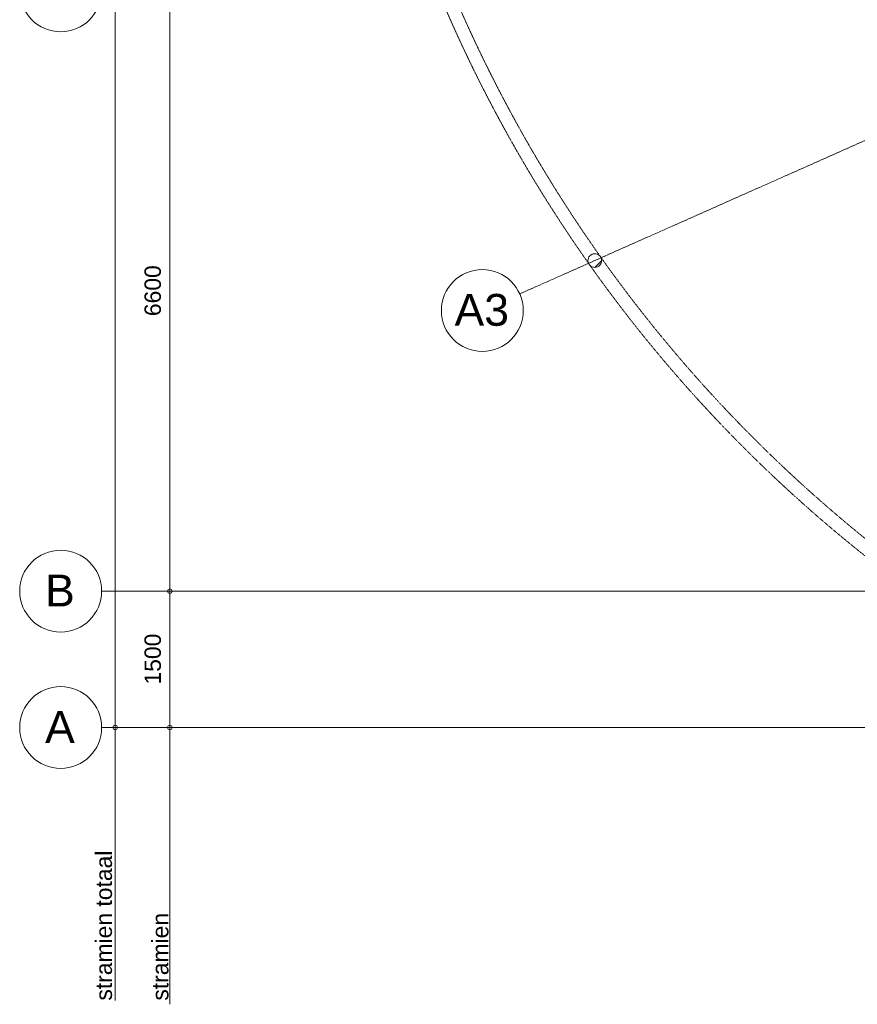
# Model space of a CAD drawing. Header units: millimetres. Extents: x -2730 to 112454, y 3237 to 48799.
# Tile 1 of 241: x -2395 to 6808, y 6957 to 17782. Entities that reach past the tile are written whole.
import ezdxf

# ---------------------------------------------------------------- set-up
doc = ezdxf.new("R2010")
doc.units = ezdxf.units.MM
doc.linetypes.add('THO_hhidden', pattern=[2.5, 1.5, -1])
doc.linetypes.add('THO_stramienlijn', pattern=[20, 17, -1.5, 0, -1.5])
for name, color, linetype, lineweight in [('A-ANNO-DIMS', 7, 'Continuous', 13), ('A-ANNO-DIMS-100', 7, 'Continuous', 13), ('G-ANNO-TEXT', 7, 'Continuous', 13), ('S-COLS', 7, 'Continuous', 13), ('S-GRID', 7, 'Continuous', 13), ('S-GRID-IDEN', 7, 'Continuous', 13)]:
    doc.layers.add(name, color=color, linetype=linetype, lineweight=lineweight)
doc.layers.add('A-DETL', color=7, linetype='Continuous', lineweight=13, true_color=0x00a600)
doc.styles.add('Arial_1', font='arial.ttf', dxfattribs={"height": 350})
doc.styles.add('Arial_2', font='arial.ttf', dxfattribs={"height": 180})
doc.dimstyles.new('THO_18_-_transparant', dxfattribs={"dimscale": 304.8, "dimtxt": 0.602515, "dimasz": 0.164042, "dimexe": 0.328084, "dimexo": 0.0625, "dimgap": 0.147638, "dimtad": 1, "dimdec": 3, "dimlfac": 304.8, "dimrnd": 0.001, "dimdsep": 46, "dimtxsty": 'Arial_2', "dimblk1": 'DOTBLANK', "dimblk2": 'DOTBLANK', "dimsah": 1, "dimcen": 0.09, "dimdle": 0.164042, "dimazin": 0, "dimtfac": 1, "dimtdec": 4, "dimtix": 1, "dimtmove": 0, "dimatfit": 3, "dimfxl": 0.001076, "dimfxlon": 1, "dimtvp": 1, "dimtolj": 1, "dimtzin": 0, "dimarcsym": 2})
doc.dimstyles.new('THO_18_-_transparant_1', dxfattribs={"dimscale": 304.8, "dimtxt": 0.602515, "dimasz": 0.164042, "dimexe": 0.328084, "dimexo": 0.0625, "dimgap": 0.147638, "dimtad": 1, "dimdec": 3, "dimlfac": 304.8, "dimrnd": 0.001, "dimdsep": 46, "dimtxsty": 'Arial_2', "dimblk1": 'DOTBLANK', "dimblk2": 'DOTBLANK', "dimsah": 1, "dimcen": 0.09, "dimdle": 0.164042, "dimazin": 0, "dimtfac": 1, "dimtdec": 4, "dimtix": 1, "dimtmove": 2, "dimatfit": 3, "dimfxl": 0.001076, "dimfxlon": 1, "dimtvp": 1, "dimtolj": 1, "dimtzin": 0, "dimarcsym": 2})

# ---------------------------------------------------------------- blocks, each defined once
blk = doc.blocks.new('NLRS_28_SCO_UN_houten kolom rond_gen_bcb - rond 150-V246-00 begane grond _plotview_')
at = {"layer": 'S-COLS'}
h = blk.add_hatch(dxfattribs=at)
h.set_pattern_fill('FP_212', color=256, style=0, pattern_type=2)
h.set_pattern_definition([(21.04, (-9731.42, -12236.45), (-71.804, 186.666), [])])
h.paths.add_polyline_path([(-29, -69), (0, -75), (29, -69), (53, -53), (69, -29), (75, 0), (69, 29), (53, 53), (29, 69), (0, 75), (-29, 69), (-53, 53), (-69, 29), (-75, 0), (-69, -29), (-53, -53)])
at = {"layer": 'S-COLS', "lineweight": 18}
for start, end in [(360, 180), (180, 360)]:
    blk.add_arc((0, 0), 75, start, end, dxfattribs=at)
blk = doc.blocks.new('Grid - Stramienbol 9_0mm-3500-00 begane grond _plotview_')
at = {"layer": 'S-GRID-IDEN'}
blk.add_circle((0, 0), 4.5, dxfattribs=at)
blk = doc.blocks.new('DIMBLOCK20-00 begane grond _plotview_')
at = {"layer": 'A-ANNO-DIMS-100'}
for p, q in [((-1346, 38250), (-1346, 9950)), ((-1346, 38200), (-1446, 38200)), ((-1346, 38200), (-1246, 38200)), ((-1346, 10000), (-1446, 10000)), ((-1346, 10000), (-1246, 10000))]:
    blk.add_line(p, q, dxfattribs=at)
for centre in [(-1346, 38200), (-1346, 10000)]:
    blk.add_circle(centre, 25, dxfattribs=at)
at = {"layer": 'A-ANNO-DIMS-100', "color": 0, "insert": (-1625, 24431), "char_height": 180, "width": 830.65, "attachment_point": 1, "rotation": 90, "line_spacing_factor": 0.941778, "style": 'Arial_2'}
blk.add_mtext('28200', dxfattribs=at)
blk = doc.blocks.new('_DotBlank')
at = {"color": 0, "linetype": 'ByBlock', "lineweight": -2}
blk.add_line((-0.5, 0), (-1, 0), dxfattribs=at)
blk.add_circle((0, 0), 0.5, dxfattribs=at)
blk = doc.blocks.new('DIMBLOCK29-00 begane grond _plotview_')
at = {"layer": 'A-ANNO-DIMS-100'}
for p, q in [((-745, 18100), (-845, 18100)), ((-745, 18100), (-745, 11500)), ((-745, 18100), (-645, 18100)), ((-745, 11500), (-845, 11500)), ((-745, 11500), (-645, 11500))]:
    blk.add_line(p, q, dxfattribs=at)
for centre in [(-745, 18100), (-745, 11500)]:
    blk.add_circle(centre, 25, dxfattribs=at)
at = {"layer": 'A-ANNO-DIMS-100', "color": 0, "insert": (-1024, 14523), "char_height": 180, "width": 664.52, "attachment_point": 1, "rotation": 90, "line_spacing_factor": 0.941778, "style": 'Arial_2'}
blk.add_mtext('6600', dxfattribs=at)
blk = doc.blocks.new('DIMBLOCK30-00 begane grond _plotview_')
at = {"layer": 'A-ANNO-DIMS-100'}
for p, q in [((-745, 11500), (-845, 11500)), ((-745, 11500), (-745, 9950)), ((-745, 11500), (-645, 11500)), ((-745, 10000), (-845, 10000)), ((-745, 10000), (-645, 10000))]:
    blk.add_line(p, q, dxfattribs=at)
for centre in [(-745, 11500), (-745, 10000)]:
    blk.add_circle(centre, 25, dxfattribs=at)
at = {"layer": 'A-ANNO-DIMS-100', "color": 0, "insert": (-1024, 10473), "char_height": 180, "width": 664.52, "attachment_point": 1, "rotation": 90, "line_spacing_factor": 0.941778, "style": 'Arial_2'}
blk.add_mtext('1500', dxfattribs=at)

msp = doc.modelspace()

# ---------------------------------------------------------------- linework, layer by layer
at = {"layer": 'A-DETL', "color": 7}
for p, q in [((-1345.3111013, 10000), (-1345.3111013, 7000)), ((-745.3111013, 9957.4345213), (-745.3111013, 6957.4345213))]:
    msp.add_line(p, q, dxfattribs=at)
at = {"layer": 'A-DETL', "color": 7, "linetype": 'THO_hhidden'}
for radius, start, end in [(15449.9981706, 90, 270), (15599.9981706, 180.04291396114, 215.20157872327), (15599.9981706, 215.3458424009, 243.88315670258)]:
    msp.add_arc((16599.633136, 24099.9997671), radius, start, end, dxfattribs=at)
at = {"layer": 'S-GRID', "color": 5, "linetype": 'THO_stramienlijn', "true_color": 0x0000ff}
for p, q in [((24099.6545749, 24100.0095528), (3099.0560248, 14767.5019873)), ((-1495.3111013, 11499.9998099), (83030.4054534, 11499.9998099)), ((-1495.3111013, 10000), (83030.4054534, 10000))]:
    msp.add_line(p, q, dxfattribs=at)

# ---------------------------------------------------------------- block references
at = {"layer": 'S-COLS', "lineweight": 18, "rotation": 23.96000153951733}
msp.add_blockref('NLRS_28_SCO_UN_houten kolom rond_gen_bcb - rond 150-V246-00 begane grond _plotview_', (3923.652413, 15133.9464014), dxfattribs=at)
at = {"layer": 'S-GRID-IDEN', "xscale": 99.99999999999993, "yscale": 99.99999999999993, "zscale": 99.99999999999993}
for p, rotation in [((-1945.3111013, 18100), 269.9999999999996), ((2687.8328939, 14584.7575302), 113.9600015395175), ((-1945.3111013, 11499.9998099), 269.9999999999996), ((-1945.3111013, 10000), 269.9999999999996)]:
    msp.add_blockref('Grid - Stramienbol 9_0mm-3500-00 begane grond _plotview_', p, dxfattribs=dict(at, rotation=rotation))

# ---------------------------------------------------------------- texts
at = {"layer": 'G-ANNO-TEXT', "lineweight": 18, "char_height": 180, "attachment_point": 1, "rotation": 90, "style": 'Arial_2'}
for s, insert, width in [('stramien totaal', (-1561.4671015, 6997.8879552), 1899.999375), ('stramien ', (-941.4671015, 6997.8879552), 1194.514375)]:
    msp.add_mtext(s, dxfattribs=dict(at, insert=insert, width=width))
at = {"layer": 'S-GRID-IDEN', "char_height": 350, "attachment_point": 1, "style": 'Arial_1'}
for s, insert, width in [('A3', (2382.7397049, 14767.0164353), 737.5525), ('B', (-2116.3906192, 11681.4447961), 400.84375), ('A', (-2116.3906192, 10181.4449862), 400.84375)]:
    msp.add_mtext(s, dxfattribs=dict(at, insert=insert, width=width))

# ---------------------------------------------------------------- dimensions: what is measured, and where the dimension line sits
at = {"layer": 'A-ANNO-DIMS'}
dim = msp.add_linear_dim(base=(-1345.9129319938, 9999.9999999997), p1=(-1245.9129319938, 38199.9998098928), p2=(-1245.9129319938, 9999.9999999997), angle=90, dimstyle='THO_18_-_transparant_1', override={"dimpost": '<>', "dimfxl": 28199.99981}, dxfattribs=at)
dim.commit()
dim.dimension.update_dxf_attribs({"geometry": 'DIMBLOCK20-00 begane grond _plotview_', "text_midpoint": (-1504.59427273, 24846.0526481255), "dimtype": 160, "text_rotation": 90})
for base, p1, p2, override, picture, middle in [((-745.1548512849, 11499.9998098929), (-645.1548512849, 18099.9999999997), (-645.1548512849, 11499.9998098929), {"dimpost": '<>', "dimfxl": 6600.00019}, 'DIMBLOCK29-00 begane grond _plotview_', (-882.0579896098, 14799.9999049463)), ((-745.1548512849, 9999.9999999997), (-645.1548512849, 11499.9998098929), (-645.1548512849, 9999.9999999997), {"dimpost": '<>', "dimfxl": 1499.99981}, 'DIMBLOCK30-00 begane grond _plotview_', (-882.0579896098, 10749.9999049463))]:
    dim = msp.add_linear_dim(base=base, p1=p1, p2=p2, angle=90, dimstyle='THO_18_-_transparant', override=override, dxfattribs=at)
    dim.commit()
    dim.dimension.update_dxf_attribs({"geometry": picture, "text_midpoint": middle})

doc.saveas('drawing.dxf')
